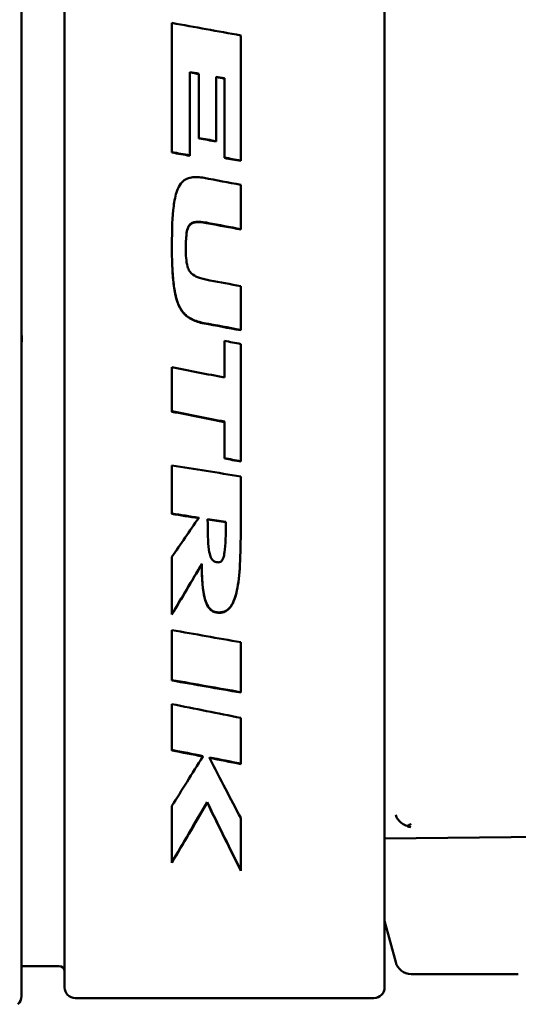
# Model space of a CAD drawing. Header units: millimetres. Extents: x 0 to 4584, y -120 to 1188.
# Tile 30 of 105: x 376.51 to 385.86, y 688.54 to 706.99. Entities that reach past the tile are written whole.
import ezdxf

# ---------------------------------------------------------------- set-up
doc = ezdxf.new("R2010")
doc.units = ezdxf.units.MM
doc.header["$LTSCALE"] = 2
doc.layers.add('Sichtbar (ISO)', color=7, linetype='Continuous', lineweight=50)

msp = doc.modelspace()

# ---------------------------------------------------------------- linework, layer by layer
at = {"layer": 'Sichtbar (ISO)'}
for p, q in [((376.5468, 688.6898), (376.5468, 715.1228)), ((377.3537, 688.8563), (377.3537, 714.9563)), ((383.3537, 688.8563), (383.3537, 714.9563)), ((379.3667, 706.9287), (379.3667, 704.5011)), ((380.6567, 704.3449), (380.6567, 706.6959)), ((379.7036, 706.0015), (379.7036, 706.0091)), ((379.7036, 704.4412), (379.7036, 706.0015)), ((379.8746, 705.9708), (379.8746, 705.9784)), ((379.8746, 705.9708), (379.8746, 704.7648)), ((380.1957, 705.9132), (380.1957, 705.9208)), ((380.1957, 704.7076), (380.1957, 705.9132)), ((380.3513, 705.8853), (380.3513, 705.8929)), ((380.3513, 705.8853), (380.3513, 704.3992)), ((380.6567, 703.0593), (380.6567, 703.8965)), ((379.6277, 702.7086), (379.6277, 702.7157)), ((380.6567, 701.1705), (380.6567, 701.9972)), ((380.3537, 700.9729), (380.3537, 700.2839)), ((380.6567, 698.7086), (380.6567, 700.9131)), ((379.3667, 700.4783), (379.3667, 699.6445)), ((380.3537, 699.451), (380.3537, 699.4581)), ((380.3537, 699.451), (380.3537, 698.7677)), ((379.3667, 698.6337), (379.3667, 697.7282)), ((380.6567, 697.3798), (380.6567, 698.4329)), ((379.8687, 697.6504), (379.8687, 697.6577)), ((380.037, 697.6317), (380.037, 697.6244)), ((380.3785, 697.5715), (380.3785, 697.5788)), ((379.3667, 696.9231), (379.3667, 695.8433)), ((379.9277, 696.7867), (379.9277, 696.7941)), ((379.3667, 695.5515), (379.3667, 694.6072)), ((380.6567, 694.3814), (380.6567, 695.3239)), ((379.3667, 694.1655), (379.3667, 693.2974)), ((380.6567, 693.0406), (380.6567, 693.9064)), ((379.9453, 693.1821), (379.9453, 693.191)), ((380.0686, 693.1576), (380.0686, 693.1665)), ((380.0267, 692.3201), (380.0267, 692.3297)), ((379.3667, 692.2567), (379.3667, 691.1907)), ((380.6567, 691.0429), (380.6567, 692.0314)), ((383.3537, 691.6477), (388.0537, 691.6974)), ((383.3537, 690.1063), (383.5621, 689.3287)), ((377.2537, 689.2563), (376.5468, 689.2563)), ((385.8611, 689.1063), (383.8519, 689.1063)), ((383.1537, 688.6563), (377.5537, 688.6563))]:
    msp.add_line(p, q, dxfattribs=at)
for centre, radius, start, end in [((377.2537, 689.1563), 0.1, 0, 90), ((383.8519, 689.4063), 0.3, 195, 270), ((377.5537, 688.8563), 0.2, 180, 270), ((383.1537, 688.8563), 0.2, 270, 0), ((376.3468, 688.6898), 0.2, 310.99236, 0)]:
    msp.add_arc(centre, radius, start, end, dxfattribs=at)
for centre, major_axis, ratio, start_param, end_param in [((406.9056, 725.2469), (-324.3283, 56.8743), 0.069425, 1.4979636, 1.5019545), ((408.131, 701.9063), (75.174, -13.1192), 0.0119584, 4.3337358, 4.3359649), ((408.131, 701.9063), (75.7457, -13.219), 0.0119584, 4.3367549, 4.3389645), ((395.5107, 727.0086), (-361.2829, 67.3828), 0.06926, 1.5406846, 1.5425904), ((392.7436, 701.8034), (-73.3008, 13.6653), 0.0132315, 1.3992658, 1.4076128), ((392.7268, 701.8058), (73.8055, -13.7597), 0.0132235, 4.5422902, 4.5505781), ((381.7204, 728.6527), (-386.1717, 72.0248), 0.0692558, 1.5791768, 1.5809582), ((381.7204, 728.8564), (389.1118, -72.5732), 0.0692558, 4.7208037, 4.7225717), ((376.8648, 725.6361), (-343.4328, 68.1759), 0.0691006, 1.5917973, 1.5946711), ((372.6996, 725.0918), (-335.9796, 66.6963), 0.069098, 1.6043554, 1.6072935), ((372.6984, 725.2749), (-338.6231, 67.221), 0.0690981, 1.6042042, 1.6071193), ((364.9667, 737.2257), (-509.4986, 80.7723), 0.0695709, 1.6100903, 1.6126231), ((382.1349, 701.9063), (-8.9223, -13.2468), 0.0326862, 1.2072319, 1.2658132), ((382.5181, 702.1887), (7.7938, 13.5372), 0.0309411, 4.2430689, 4.3203927), ((382.5159, 702.1846), (7.8493, 13.6333), 0.0309388, 4.246498, 4.3231807), ((354.5912, 721.5765), (-301.4282, 55.2812), 0.0692581, 1.6657773, 1.6700719), ((352.6981, 718.1251), (-261.865, 48.0248), 0.0692427, 1.685504, 1.6904568), ((352.5647, 718.4234), (-265.7933, 48.7452), 0.0692443, 1.6844961, 1.6893752), ((346.3389, 701.9063), (62.8398, -13.2198), 0.014224, 5.2687838, 5.2930987), ((355.1433, 709.6947), (-158.7625, 33.5583), 0.0689073, 1.7385184, 1.7422067), ((354.9458, 709.9545), (-161.9082, 34.2232), 0.068908, 1.7367544, 1.7403701), ((384.6399, 701.9063), (-7.7646, -13.2478), 0.0307784, 0.7730361, 0.8701047), ((355.8972, 709.1937), (-153.9499, 32.5409), 0.0689053, 1.7430042, 1.7468729), ((355.6882, 709.4569), (-157.1121, 33.2094), 0.0689062, 1.7411516, 1.7449413), ((376.1418, 701.9063), (6.4722, -13.2488), 0.0278303, 5.4199874, 5.5397395), ((384.8433, 701.9063), (-7.0917, -13.1483), 0.0294803, 0.6356218, 0.7709166), ((384.8433, 701.9063), (-7.1456, -13.2483), 0.0294803, 0.644712, 0.7778591), ((375.9672, 701.9063), (5.9757, -13.149), 0.0265811, 5.5160884, 5.6709652), ((375.9672, 701.9063), (6.0211, -13.249), 0.0265811, 5.509146, 5.6615078), ((383.8155, 692.3277), (0.0837, -0.4678), 0.5916024, 5.8482219, 6.0940909)]:
    msp.add_ellipse(centre, major_axis=major_axis, ratio=ratio, start_param=start_param, end_param=end_param, dxfattribs=at)
for points in [[(379.8746, 705.9784), (379.8176, 705.9887), (379.7606, 705.9989), (379.7036, 706.0091)], [(379.7036, 706.0015), (379.7606, 705.9913), (379.8176, 705.9811), (379.8746, 705.9708)], [(380.1957, 704.715), (380.0887, 704.734), (379.9816, 704.7531), (379.8746, 704.7722)], [(379.8746, 704.7648), (379.9816, 704.7458), (380.0887, 704.7267), (380.1957, 704.7076)], [(379.7036, 704.4485), (379.5913, 704.4685), (379.479, 704.4884), (379.3667, 704.5084)], [(379.3667, 704.5011), (379.479, 704.4811), (379.5913, 704.4612), (379.7036, 704.4412)], [(380.6567, 704.3522), (380.5549, 704.3703), (380.4531, 704.3884), (380.3513, 704.4065)], [(380.3513, 704.3992), (380.4531, 704.3811), (380.5549, 704.363), (380.6567, 704.3449)], [(380.6567, 701.9972), (380.464, 702.0333), (380.2713, 702.0695), (380.0786, 702.1057)], [(380.6567, 700.9131), (380.5557, 700.933), (380.4547, 700.953), (380.3537, 700.9729)], [(380.6567, 698.7157), (380.5557, 698.7354), (380.4547, 698.7551), (380.3537, 698.7748)], [(380.3537, 698.7677), (380.4547, 698.748), (380.5557, 698.7283), (380.6567, 698.7086)], [(379.8687, 697.6577), (379.7014, 697.6836), (379.534, 697.7095), (379.3667, 697.7354)], [(379.3667, 697.7282), (379.534, 697.7022), (379.7014, 697.6763), (379.8687, 697.6504)], [(380.3785, 697.5788), (380.2646, 697.5964), (380.1508, 697.614), (380.037, 697.6317)], [(380.037, 697.6244), (380.1508, 697.6068), (380.2646, 697.5891), (380.3785, 697.5715)]]:
    msp.add_open_spline(points, degree=3, dxfattribs=at)
for points, knots in [([(379.9687, 704.0262), (379.9276, 704.034), (379.8851, 704.0395), (379.8069, 704.0426), (379.7699, 704.0412), (379.6939, 704.0285), (379.655, 704.0161), (379.5931, 703.9803), (379.5635, 703.9573), (379.5048, 703.8812), (379.4826, 703.8354), (379.4326, 703.6991), (379.4128, 703.5898), (379.3763, 703.3066), (379.3667, 703.0599), (379.3667, 702.7546)], [-0.27233654, -0.27233654, -0.27233654, -0.27233654, -0.24166484, -0.24166484, -0.21503798, -0.21503798, -0.18521535, -0.18521535, -0.16252329, -0.16252329, -0.1386339, -0.1386339, -0.09177675, -0.09177675, -0.000001, -0.000001, -0.000001, -0.000001]), ([(380.0537, 703.1803), (380.0039, 703.1897), (379.9547, 703.198), (379.8642, 703.2054), (379.8279, 703.2042), (379.7748, 703.1938), (379.7533, 703.1865), (379.7167, 703.1649), (379.702, 703.1518), (379.6811, 703.1239), (379.6713, 703.107), (379.6501, 703.0472), (379.6432, 703.0065), (379.6283, 702.8737), (379.6277, 702.7697), (379.6277, 702.7157)], [0.000001, 0.000001, 0.000001, 0.000001, 0.015185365, 0.015185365, 0.030181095, 0.030181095, 0.040825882, 0.040825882, 0.05032703, 0.05032703, 0.057381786, 0.057381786, 0.067157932, 0.067157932, 0.088071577, 0.088071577, 0.088071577, 0.088071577]), ([(380.0537, 703.1731), (380.0049, 703.1823), (379.9566, 703.1905), (379.8659, 703.1983), (379.8293, 703.1972), (379.776, 703.187), (379.7543, 703.1798), (379.7174, 703.1583), (379.7027, 703.1454), (379.6818, 703.1178), (379.6718, 703.1011), (379.6505, 703.0417), (379.6435, 703.0016), (379.6284, 702.8691), (379.6277, 702.7619), (379.6277, 702.7086)], [0.000001, 0.000001, 0.000001, 0.000001, 0.014897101, 0.014897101, 0.030165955, 0.030165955, 0.041039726, 0.041039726, 0.050702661, 0.050702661, 0.057717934, 0.057717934, 0.067241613, 0.067241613, 0.08793163, 0.08793163, 0.08793163, 0.08793163]), ([(379.9687, 701.2984), (379.9253, 701.3065), (379.8848, 701.3166), (379.8475, 701.3287), (379.8102, 701.3407), (379.7761, 701.3546), (379.7445, 701.3706), (379.7129, 701.3865), (379.6839, 701.4044), (379.6573, 701.4246), (379.6357, 701.4409), (379.6158, 701.4587), (379.5977, 701.478), (379.5934, 701.4825), (379.5892, 701.4871), (379.5851, 701.4918), (379.5637, 701.5163), (379.545, 701.5428), (379.5282, 701.5715), (379.5114, 701.6001), (379.4965, 701.6311), (379.4831, 701.6647), (379.4697, 701.6984), (379.4579, 701.7347), (379.4473, 701.7741), (379.4424, 701.7921), (379.4378, 701.8107), (379.4335, 701.8299), (379.4283, 701.8526), (379.4235, 701.876), (379.4191, 701.9002), (379.4109, 701.9447), (379.404, 701.9916), (379.3981, 702.0409), (379.3922, 702.0902), (379.3874, 702.1419), (379.3834, 702.1961), (379.3816, 702.2214), (379.3799, 702.2472), (379.3784, 702.2736), (379.3767, 702.3038), (379.3752, 702.3347), (379.3738, 702.3664), (379.3713, 702.4257), (379.3695, 702.4876), (379.3684, 702.5523), (379.3672, 702.617), (379.3667, 702.6845), (379.3667, 702.7546)], [0, 0, 0, 0, 0.0769231, 0.0769231, 0.0769231, 0.1538462, 0.1538462, 0.1538462, 0.2307692, 0.2307692, 0.2307692, 0.2929659, 0.2929659, 0.2929659, 0.3076923, 0.3076923, 0.3076923, 0.3846154, 0.3846154, 0.3846154, 0.4615385, 0.4615385, 0.4615385, 0.5384615, 0.5384615, 0.5384615, 0.5737033, 0.5737033, 0.5737033, 0.6153846, 0.6153846, 0.6153846, 0.6923077, 0.6923077, 0.6923077, 0.7692308, 0.7692308, 0.7692308, 0.8050917, 0.8050917, 0.8050917, 0.8461538, 0.8461538, 0.8461538, 0.9230769, 0.9230769, 0.9230769, 1, 1, 1, 1]), ([(379.9687, 701.3054), (379.9249, 701.3136), (379.8843, 701.3238), (379.8468, 701.336), (379.8093, 701.3481), (379.7748, 701.3623), (379.7438, 701.378), (379.7127, 701.3937), (379.6849, 701.4109), (379.6603, 701.4294), (379.6357, 701.4478), (379.614, 701.4672), (379.5941, 701.4888), (379.5741, 701.5104), (379.5559, 701.5341), (379.5387, 701.5613), (379.5215, 701.5884), (379.5054, 701.6191), (379.4909, 701.6529), (379.4765, 701.6866), (379.4637, 701.7233), (379.4524, 701.7628), (379.4456, 701.7865), (379.4393, 701.8112), (379.4335, 701.8369), (379.4296, 701.854), (379.4259, 701.8715), (379.4225, 701.8894), (379.4138, 701.9342), (379.4063, 701.9817), (379.4001, 702.0318), (379.3938, 702.0819), (379.3886, 702.1347), (379.3844, 702.19), (379.3822, 702.2195), (379.3802, 702.2497), (379.3784, 702.2807), (379.3769, 702.3079), (379.3755, 702.3356), (379.3742, 702.364), (379.3716, 702.4246), (379.3697, 702.488), (379.3685, 702.5542), (379.3673, 702.6183), (379.3667, 702.6851), (379.3667, 702.7546)], [0, 0, 0, 0, 0.07692308, 0.07692308, 0.07692308, 0.15384615, 0.15384615, 0.15384615, 0.23076923, 0.23076923, 0.23076923, 0.30769231, 0.30769231, 0.30769231, 0.38461538, 0.38461538, 0.38461538, 0.46153846, 0.46153846, 0.46153846, 0.53846154, 0.53846154, 0.53846154, 0.5847097, 0.5847097, 0.5847097, 0.61538462, 0.61538462, 0.61538462, 0.69230769, 0.69230769, 0.69230769, 0.76923077, 0.76923077, 0.76923077, 0.81019315, 0.81019315, 0.81019315, 0.84615385, 0.84615385, 0.84615385, 0.92307692, 0.92307692, 0.92307692, 0.99746577, 0.99746577, 0.99746577, 0.99746577]), ([(379.6277, 702.7086), (379.6277, 702.5853), (379.6322, 702.4564), (379.6681, 702.3344), (379.68, 702.3055), (379.7103, 702.2598), (379.7302, 702.2365), (379.7965, 702.1885), (379.8372, 702.1696), (379.9417, 702.1332), (380.0095, 702.1186), (380.0786, 702.1057)], [0.000001, 0.000001, 0.000001, 0.000001, 0.037057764, 0.037057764, 0.048853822, 0.048853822, 0.058052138, 0.058052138, 0.067901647, 0.067901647, 0.081345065, 0.081345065, 0.081345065, 0.081345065]), ([(376.5459, 701.1089), (376.551, 701.077), (376.5537, 701.0454), (376.5537, 700.985), (376.551, 700.9534), (376.5459, 700.9215)], [-0.100103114, -0.100103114, -0.100103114, -0.100103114, -0.091020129, -0.091020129, -0.081937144, -0.081937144, -0.081937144, -0.081937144]), ([(380.2077, 696.8237), (380.1892, 696.8269), (380.1717, 696.8327), (380.1428, 696.8499), (380.1319, 696.8596), (380.1087, 696.888), (380.0989, 696.9082), (380.0808, 696.9582), (380.0695, 696.9998), (380.0412, 697.1975), (380.037, 697.397), (380.037, 697.6244)], [-0.17199603, -0.17199603, -0.17199603, -0.17199603, -0.15041685, -0.15041685, -0.13269743, -0.13269743, -0.10642625, -0.10642625, -0.07208042, -0.07208042, -0.000001, -0.000001, -0.000001, -0.000001]), ([(380.3785, 697.5715), (380.3785, 697.3445), (380.3746, 697.1424), (380.3476, 696.9655), (380.3394, 696.9338), (380.3259, 696.8928), (380.3191, 696.8761), (380.3041, 696.8531), (380.2971, 696.8449), (380.2806, 696.8322), (380.2717, 696.8277), (380.254, 696.8227), (380.2458, 696.8216), (380.2276, 696.8211), (380.2175, 696.822), (380.2077, 696.8237)], [-0.044090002, -0.044090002, -0.044090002, -0.044090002, -0.024323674, -0.024323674, -0.01724759, -0.01724759, -0.01192071, -0.01192071, -0.008548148, -0.008548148, -0.005458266, -0.005458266, -0.002985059, -0.002985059, -0.000001, -0.000001, -0.000001, -0.000001]), ([(380.6567, 697.3798), (380.6567, 696.8644), (380.6326, 696.4839), (380.5534, 696.1549), (380.5282, 696.0933), (380.4879, 696.0144), (380.4653, 695.9795), (380.4084, 695.922), (380.3833, 695.9071), (380.3488, 695.8912), (380.3329, 695.8859), (380.2961, 695.878), (380.2754, 695.8762), (380.2547, 695.8762)], [-0.053931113, -0.053931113, -0.053931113, -0.053931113, -0.03299379, -0.03299379, -0.024755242, -0.024755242, -0.017848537, -0.017848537, -0.011351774, -0.011351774, -0.006215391, -0.006215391, -0.000001, -0.000001, -0.000001, -0.000001]), ([(380.6567, 697.3798), (380.6565, 696.8683), (380.6323, 696.4901), (380.5534, 696.1624), (380.5282, 696.1009), (380.488, 696.0221), (380.4654, 695.9873), (380.4085, 695.9297), (380.3834, 695.9148), (380.3468, 695.8978), (380.3284, 695.8922), (380.2912, 695.8853), (380.273, 695.8839), (380.2547, 695.8839)], [-0.053510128, -0.053510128, -0.053510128, -0.053510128, -0.032833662, -0.032833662, -0.024680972, -0.024680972, -0.017840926, -0.017840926, -0.011386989, -0.011386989, -0.005483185, -0.005483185, -0.000001, -0.000001, -0.000001, -0.000001]), ([(380.2547, 695.8762), (380.2272, 695.8762), (380.1998, 695.8793), (380.1478, 695.8946), (380.1249, 695.9063), (380.0863, 695.9362), (380.0661, 695.9565), (380.0215, 696.0259), (380.0044, 696.0681), (379.9225, 696.3334), (379.9277, 696.7026), (379.9277, 696.7867)], [-0.046764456, -0.046764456, -0.046764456, -0.046764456, -0.041745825, -0.041745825, -0.036790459, -0.036790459, -0.032448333, -0.032448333, -0.027345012, -0.027345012, -0.000001, -0.000001, -0.000001, -0.000001]), ([(380.2547, 695.8839), (380.2271, 695.8839), (380.1996, 695.887), (380.1476, 695.9024), (380.1247, 695.9141), (380.0865, 695.9437), (380.0662, 695.964), (380.0214, 696.0337), (380.0043, 696.0759), (379.9583, 696.2249), (379.9277, 696.3773), (379.9277, 696.7941)], [-0.3402222, -0.3402222, -0.3402222, -0.3402222, -0.28658091, -0.28658091, -0.2338711, -0.2338711, -0.18846614, -0.18846614, -0.13573542, -0.13573542, -0.000001, -0.000001, -0.000001, -0.000001]), ([(383.7748, 691.8826), (383.7412, 691.8929), (383.7092, 691.9084), (383.6805, 691.9285), (383.6518, 691.9485), (383.6265, 691.973), (383.6063, 692.0003), (383.5862, 692.0275), (383.5712, 692.0575), (383.5621, 692.0885)], [0, 0, 0, 0, 0.3333333, 0.3333333, 0.3333333, 0.6666667, 0.6666667, 0.6666667, 1, 1, 1, 1]), ([(383.7748, 691.8826), (383.7994, 691.8929), (383.8244, 691.9062), (383.8502, 691.9223), (383.851, 691.9228), (383.8519, 691.9234)], [0.121758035, 0.121758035, 0.121758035, 0.121758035, 0.134823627, 0.134823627, 0.135250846, 0.135250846, 0.135250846, 0.135250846])]:
    msp.add_open_spline(points, degree=3, knots=knots, dxfattribs=at)

doc.saveas('drawing.dxf')
